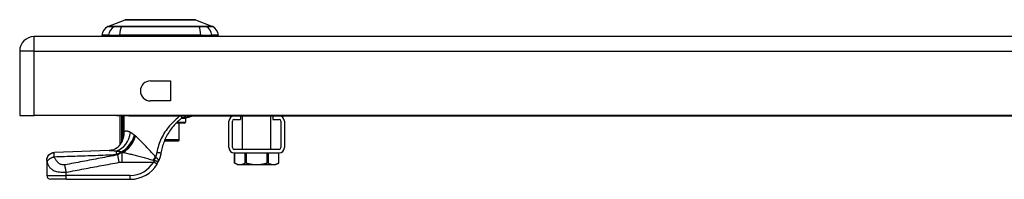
# Model space of a CAD drawing. Header units: inches. Extents: x 3.3 to 95.3, y 5.9 to 50.1.
# Tile 54 of 64: x 3.3 to 13.3, y 48.5 to 50.1. Entities that reach past the tile are written whole.
import ezdxf

# ---------------------------------------------------------------- set-up
doc = ezdxf.new("R2010")
doc.units = ezdxf.units.IN
doc.header["$MEASUREMENT"] = 0
doc.layers.add('Visible Edges(ANSI)', color=7, linetype='Continuous', lineweight=25)
doc.layers.add('Visible Tangent Edges(ANSI)', color=7, linetype='Continuous', lineweight=25)

msp = doc.modelspace()

# ---------------------------------------------------------------- linework, layer by layer
at = {"layer": 'Visible Edges(ANSI)'}
for p, q in [((4.2412, 50.0112), (4.4152, 50.0789)), ((5.129, 50.0789), (5.3029, 50.0112)), ((23.1201, 49.9086), (3.4941, 49.9086)), ((4.2496, 49.9244), (4.1815, 49.9244)), ((4.2496, 49.9244), (4.3603, 49.9244)), ((5.1838, 49.9244), (4.3603, 49.9244)), ((5.1838, 49.9244), (5.2946, 49.9244)), ((5.3626, 49.9244), (5.2946, 49.9244)), ((3.3481, 49.7626), (3.3481, 49.1086)), ((4.6723, 49.4601), (4.8753, 49.4601)), ((4.8753, 49.4601), (4.8753, 49.2571)), ((4.8753, 49.2571), (4.6723, 49.2571)), ((3.3481, 49.1086), (3.4941, 49.1086)), ((23.1201, 49.1086), (3.4941, 49.1086)), ((4.3286, 49.1086), (4.3286, 49.1056)), ((4.4536, 49.1056), (4.3286, 49.1056)), ((4.3649, 48.8204), (4.3649, 49.1056)), ((4.4536, 49.1056), (22.0786, 49.1056)), ((5.0118, 49.0897), (5.0454, 49.0897)), ((5.584, 49.1056), (5.584, 49.0697)), ((5.6044, 48.7665), (5.6044, 49.1056)), ((5.8938, 48.7665), (5.8938, 49.1056)), ((5.9142, 49.1056), (5.9142, 49.0697)), ((5.0162, 49.031), (4.9315, 49.031)), ((4.9649, 48.8617), (4.9649, 49.031)), ((5.028, 49.0782), (5.028, 49.0428)), ((5.4681, 48.7845), (5.4681, 49.0518)), ((5.504, 48.7845), (5.504, 49.0518)), ((5.5219, 49.0697), (5.584, 49.0697)), ((5.9142, 49.0697), (5.9762, 49.0697)), ((5.9942, 49.0518), (5.9942, 48.7845)), ((6.0301, 49.0518), (6.0301, 48.7845)), ((4.3829, 48.8438), (4.3823, 48.8431)), ((4.8149, 48.8538), (4.955, 48.8538)), ((4.957, 48.8538), (4.955, 48.8538)), ((5.9762, 48.7665), (5.5219, 48.7665)), ((5.5219, 48.7306), (5.9762, 48.7306)), ((5.526, 48.6282), (5.526, 48.7306)), ((5.9722, 48.6282), (5.9722, 48.7306)), ((3.6225, 48.6564), (3.6225, 48.6552)), ((3.6225, 48.6552), (3.6225, 48.5031)), ((5.5532, 48.6125), (5.526, 48.6282)), ((5.5532, 48.6125), (5.5795, 48.6125)), ((5.5795, 48.6125), (5.7491, 48.6125)), ((5.7491, 48.6125), (5.9187, 48.6125)), ((5.9187, 48.6125), (5.9449, 48.6125)), ((5.9449, 48.6125), (5.9722, 48.6282)), ((3.8193, 48.4637), (3.6618, 48.4637)), ((3.8193, 48.4637), (4.4684, 48.4637))]:
    msp.add_line(p, q, dxfattribs=at)
at = {"layer": 'Visible Edges(ANSI)', "flags": 128}
for points in [[(5.1272, 50.0792), (5.1268, 50.0792), (5.1255, 50.0792), (5.1233, 50.0792), (5.1203, 50.0792), (5.1165, 50.0793), (5.1119, 50.0793), (5.1065, 50.0793), (5.1002, 50.0793), (5.0931, 50.0793), (5.0852, 50.0793), (5.0766, 50.0794), (5.0673, 50.0794), (5.0572, 50.0794), (5.0466, 50.0794), (5.0352, 50.0794), (5.0233, 50.0794), (5.0107, 50.0794), (4.9975, 50.0794), (4.9838, 50.0794), (4.9696, 50.0794), (4.9549, 50.0794), (4.9397, 50.0793), (4.9241, 50.0793), (4.9081, 50.0793), (4.8918, 50.0793), (4.8752, 50.0793), (4.8583, 50.0793), (4.8413, 50.0792), (4.8242, 50.0792), (4.8069, 50.0792), (4.7895, 50.0792), (4.772, 50.0792), (4.7545, 50.0792), (4.737, 50.0792), (4.7197, 50.0792), (4.7025, 50.0792), (4.6855, 50.0793), (4.6688, 50.0793), (4.6522, 50.0793), (4.6358, 50.0793), (4.6198, 50.0793), (4.6042, 50.0793), (4.589, 50.0794), (4.5743, 50.0794), (4.5601, 50.0794), (4.5464, 50.0794), (4.5332, 50.0794), (4.5206, 50.0794), (4.5087, 50.0794), (4.4973, 50.0794), (4.4867, 50.0794), (4.4766, 50.0794), (4.4673, 50.0794), (4.4587, 50.0793), (4.4509, 50.0793), (4.4439, 50.0793), (4.4376, 50.0793), (4.4322, 50.0793), (4.4276, 50.0793), (4.4238, 50.0792), (4.4208, 50.0792), (4.4187, 50.0792), (4.4174, 50.0792), (4.417, 50.0792)], [(4.9875, 49.0813), (4.9885, 49.0821), (4.9894, 49.0828), (4.9904, 49.0834), (4.9914, 49.0841), (4.9925, 49.0847), (4.9935, 49.0852), (4.9945, 49.0857), (4.9956, 49.0862), (4.9966, 49.0867), (4.9977, 49.0871), (4.9987, 49.0875), (4.9998, 49.0878), (5.0008, 49.0882), (5.0019, 49.0885), (5.0029, 49.0887), (5.004, 49.0889), (5.0051, 49.0891), (5.0061, 49.0893), (5.0072, 49.0894), (5.0082, 49.0895), (5.0091, 49.0896), (5.0101, 49.0897), (5.0109, 49.0897), (5.0118, 49.0897)], [(5.0976, 49.1056), (5.0884, 49.1005), (5.0828, 49.0979), (5.0765, 49.0953), (5.0696, 49.0931), (5.062, 49.0913), (5.054, 49.0901), (5.0454, 49.0897)], [(4.9423, 49.0418), (4.9322, 49.0317), (4.9222, 49.0211), (4.9123, 49.0103), (4.9027, 48.999), (4.8934, 48.9875), (4.8842, 48.9756), (4.8754, 48.9635), (4.8669, 48.9511), (4.8587, 48.9385), (4.8508, 48.9257), (4.8433, 48.9126), (4.8362, 48.8994), (4.8294, 48.886), (4.823, 48.8724), (4.8169, 48.8586), (4.8112, 48.8446), (4.8058, 48.8305), (4.8009, 48.8162), (4.7963, 48.8018), (4.7921, 48.7872), (4.7883, 48.7726), (4.7849, 48.7579), (4.7819, 48.7432), (4.7793, 48.7284)], [(4.9423, 49.0418), (4.9442, 49.0436), (4.946, 49.0454), (4.9479, 49.0472), (4.9498, 49.0489), (4.9516, 49.0507), (4.9535, 49.0524), (4.9554, 49.0541), (4.9573, 49.0558), (4.9591, 49.0575), (4.961, 49.0592), (4.9629, 49.0609), (4.9648, 49.0625), (4.9667, 49.0642), (4.9686, 49.0658), (4.9705, 49.0674), (4.9724, 49.069), (4.9742, 49.0706), (4.9761, 49.0722), (4.978, 49.0737), (4.9799, 49.0753), (4.9818, 49.0768), (4.9837, 49.0783), (4.9856, 49.0798), (4.9875, 49.0813)], [(4.3601, 48.8064), (4.3481, 48.7941), (4.3342, 48.7828), (4.3191, 48.7731), (4.3038, 48.7656), (4.2892, 48.7603), (4.2761, 48.757), (4.2649, 48.7552), (4.2558, 48.7545)], [(4.3823, 48.8431), (4.381, 48.8412), (4.3797, 48.8395), (4.3784, 48.8378), (4.3772, 48.8362), (4.3761, 48.8347), (4.375, 48.8333), (4.3739, 48.8319), (4.3729, 48.8306), (4.372, 48.8294), (4.3711, 48.8282), (4.3702, 48.8271), (4.3695, 48.8261), (4.3688, 48.8252), (4.3681, 48.8244), (4.3675, 48.8236), (4.367, 48.8229), (4.3665, 48.8223), (4.3661, 48.8218), (4.3657, 48.8214), (4.3654, 48.821), (4.3652, 48.8207), (4.3651, 48.8205), (4.365, 48.8204), (4.3649, 48.8204)], [(4.3875, 48.8518), (4.3873, 48.8514), (4.3871, 48.851), (4.3869, 48.8506), (4.3867, 48.8503), (4.3865, 48.8499), (4.3863, 48.8495), (4.3861, 48.8491), (4.3859, 48.8488), (4.3857, 48.8484), (4.3855, 48.848), (4.3853, 48.8477), (4.3851, 48.8473), (4.3849, 48.8469), (4.3847, 48.8466), (4.3845, 48.8462), (4.3843, 48.8459), (4.3841, 48.8456), (4.3839, 48.8453), (4.3837, 48.845), (4.3835, 48.8447), (4.3833, 48.8445), (4.3832, 48.8443), (4.383, 48.844), (4.3829, 48.8438)], [(3.6225, 48.6564), (3.6239, 48.6716), (3.6283, 48.6862), (3.6354, 48.6998), (3.6449, 48.7117), (3.6566, 48.7216), (3.67, 48.729), (3.6845, 48.7338), (3.6996, 48.7357)], [(4.2558, 48.7545), (3.9777, 48.7444), (3.6996, 48.7357)], [(4.7793, 48.7284), (4.7787, 48.7249), (4.7781, 48.7214), (4.7774, 48.7179), (4.7767, 48.7145), (4.776, 48.711), (4.7752, 48.7075), (4.7744, 48.7041), (4.7735, 48.7006), (4.7726, 48.6972), (4.7717, 48.6938), (4.7707, 48.6904), (4.7697, 48.687), (4.7686, 48.6836), (4.7676, 48.6802), (4.7664, 48.6769), (4.7653, 48.6735), (4.7641, 48.6702), (4.7628, 48.6669), (4.7615, 48.6636), (4.7602, 48.6603), (4.7589, 48.657), (4.7575, 48.6537), (4.7561, 48.6505), (4.7546, 48.6473)], [(4.7395, 48.6185), (4.7402, 48.6196), (4.7409, 48.6208), (4.7416, 48.622), (4.7423, 48.6232), (4.743, 48.6244), (4.7436, 48.6256), (4.7443, 48.6268), (4.7449, 48.628), (4.7456, 48.6292), (4.7462, 48.6304), (4.7469, 48.6316), (4.7475, 48.6328), (4.7481, 48.634), (4.7488, 48.6352), (4.7494, 48.6364), (4.75, 48.6376), (4.7506, 48.6388), (4.7512, 48.6401), (4.7518, 48.6413), (4.7524, 48.6425), (4.7529, 48.6437), (4.7535, 48.6449), (4.7541, 48.6461), (4.7546, 48.6473)], [(5.5286, 48.6268), (5.5284, 48.627), (5.5282, 48.6271), (5.528, 48.6272), (5.5278, 48.6273), (5.5276, 48.6274), (5.5275, 48.6274), (5.5273, 48.6275), (5.5271, 48.6276), (5.527, 48.6277), (5.5269, 48.6278), (5.5267, 48.6278), (5.5266, 48.6279), (5.5265, 48.6279), (5.5264, 48.628), (5.5263, 48.628), (5.5263, 48.6281), (5.5262, 48.6281), (5.5261, 48.6281), (5.5261, 48.6282), (5.526, 48.6282), (5.526, 48.6282), (5.526, 48.6282), (5.526, 48.6282), (5.526, 48.6282)], [(5.5286, 48.6268), (5.5309, 48.6256), (5.5331, 48.6245), (5.5354, 48.6234), (5.5376, 48.6224), (5.5398, 48.6214), (5.542, 48.6205), (5.5441, 48.6196), (5.5463, 48.6188), (5.5484, 48.618), (5.5505, 48.6173), (5.5526, 48.6167), (5.5547, 48.6161), (5.5568, 48.6155), (5.5589, 48.615), (5.5609, 48.6145), (5.563, 48.6141), (5.5651, 48.6137), (5.5671, 48.6134), (5.5692, 48.6131), (5.5712, 48.6129), (5.5733, 48.6127), (5.5753, 48.6126), (5.5774, 48.6125), (5.5795, 48.6125)], [(5.5795, 48.6125), (5.5815, 48.6125), (5.5836, 48.6126), (5.5856, 48.6127), (5.5877, 48.6129), (5.5897, 48.6131), (5.5918, 48.6134), (5.5938, 48.6137), (5.5959, 48.6141), (5.598, 48.6145), (5.6, 48.615), (5.6021, 48.6155), (5.6042, 48.6161), (5.6063, 48.6167), (5.6084, 48.6173), (5.6105, 48.618), (5.6126, 48.6188), (5.6148, 48.6196), (5.6169, 48.6205), (5.6191, 48.6214), (5.6213, 48.6224), (5.6235, 48.6234), (5.6258, 48.6245), (5.628, 48.6256), (5.6303, 48.6268)], [(5.6474, 48.6268), (5.6465, 48.6271), (5.6456, 48.6273), (5.6448, 48.6274), (5.6439, 48.6276), (5.6431, 48.6278), (5.6422, 48.6279), (5.6414, 48.628), (5.6406, 48.6281), (5.6398, 48.6281), (5.639, 48.6282), (5.6383, 48.6282), (5.6375, 48.6282), (5.6368, 48.6282), (5.6361, 48.6282), (5.6354, 48.6281), (5.6347, 48.6281), (5.6341, 48.628), (5.6335, 48.6279), (5.6329, 48.6278), (5.6323, 48.6276), (5.6317, 48.6274), (5.6312, 48.6273), (5.6308, 48.6271), (5.6303, 48.6268)], [(5.6474, 48.6268), (5.6519, 48.6256), (5.6565, 48.6245), (5.6609, 48.6234), (5.6654, 48.6224), (5.6698, 48.6214), (5.6741, 48.6205), (5.6785, 48.6196), (5.6827, 48.6188), (5.687, 48.618), (5.6912, 48.6173), (5.6954, 48.6167), (5.6996, 48.6161), (5.7038, 48.6155), (5.7079, 48.615), (5.7121, 48.6145), (5.7162, 48.6141), (5.7203, 48.6137), (5.7244, 48.6134), (5.7285, 48.6131), (5.7326, 48.6129), (5.7367, 48.6127), (5.7408, 48.6126), (5.7449, 48.6125), (5.7491, 48.6125)], [(5.7491, 48.6125), (5.7532, 48.6125), (5.7573, 48.6126), (5.7614, 48.6127), (5.7655, 48.6129), (5.7696, 48.6131), (5.7737, 48.6134), (5.7778, 48.6137), (5.782, 48.6141), (5.7861, 48.6145), (5.7902, 48.615), (5.7944, 48.6155), (5.7985, 48.6161), (5.8027, 48.6167), (5.8069, 48.6173), (5.8112, 48.618), (5.8154, 48.6188), (5.8197, 48.6196), (5.824, 48.6205), (5.8284, 48.6214), (5.8328, 48.6224), (5.8372, 48.6234), (5.8417, 48.6245), (5.8462, 48.6256), (5.8508, 48.6268)], [(5.8678, 48.6268), (5.8674, 48.6271), (5.8669, 48.6273), (5.8664, 48.6274), (5.8659, 48.6276), (5.8653, 48.6278), (5.8647, 48.6279), (5.8641, 48.628), (5.8634, 48.6281), (5.8628, 48.6281), (5.8621, 48.6282), (5.8614, 48.6282), (5.8606, 48.6282), (5.8599, 48.6282), (5.8591, 48.6282), (5.8584, 48.6281), (5.8575, 48.6281), (5.8567, 48.628), (5.8559, 48.6279), (5.8551, 48.6278), (5.8542, 48.6276), (5.8534, 48.6274), (5.8525, 48.6273), (5.8516, 48.6271), (5.8508, 48.6268)], [(5.8678, 48.6268), (5.8701, 48.6256), (5.8724, 48.6245), (5.8746, 48.6234), (5.8769, 48.6224), (5.8791, 48.6214), (5.8812, 48.6205), (5.8834, 48.6196), (5.8855, 48.6188), (5.8877, 48.618), (5.8898, 48.6173), (5.8919, 48.6167), (5.894, 48.6161), (5.8961, 48.6155), (5.8981, 48.615), (5.9002, 48.6145), (5.9023, 48.6141), (5.9043, 48.6137), (5.9064, 48.6134), (5.9084, 48.6131), (5.9105, 48.6129), (5.9125, 48.6127), (5.9146, 48.6126), (5.9166, 48.6125), (5.9187, 48.6125)], [(5.9187, 48.6125), (5.9208, 48.6125), (5.9228, 48.6126), (5.9249, 48.6127), (5.9269, 48.6129), (5.929, 48.6131), (5.931, 48.6134), (5.9331, 48.6137), (5.9351, 48.6141), (5.9372, 48.6145), (5.9393, 48.615), (5.9413, 48.6155), (5.9434, 48.6161), (5.9455, 48.6167), (5.9476, 48.6173), (5.9497, 48.618), (5.9519, 48.6188), (5.954, 48.6196), (5.9562, 48.6205), (5.9583, 48.6214), (5.9605, 48.6224), (5.9628, 48.6234), (5.965, 48.6245), (5.9673, 48.6256), (5.9696, 48.6268)], [(5.9722, 48.6282), (5.9722, 48.6282), (5.9722, 48.6282), (5.9722, 48.6282), (5.9721, 48.6282), (5.9721, 48.6282), (5.972, 48.6281), (5.972, 48.6281), (5.9719, 48.6281), (5.9718, 48.628), (5.9717, 48.628), (5.9716, 48.6279), (5.9715, 48.6279), (5.9714, 48.6278), (5.9713, 48.6278), (5.9712, 48.6277), (5.971, 48.6276), (5.9709, 48.6275), (5.9707, 48.6274), (5.9705, 48.6274), (5.9703, 48.6273), (5.9702, 48.6272), (5.97, 48.6271), (5.9698, 48.627), (5.9696, 48.6268)]]:
    msp.add_lwpolyline(points, dxfattribs=at)
at = {"layer": 'Visible Edges(ANSI)'}
for centre, radius, start, end in [((4.2985, 49.908), 0.1181, 119.72912, 172.0587), ((4.2448, 50.0021), 0.00984, 111.25051, 119.72912), ((4.417, 50.0743), 0.00492, 90.20877, 111.25051), ((5.1272, 50.0743), 0.00492, 68.74949, 89.79123), ((5.2993, 50.0021), 0.00984, 60.27088, 68.74949), ((5.2456, 49.908), 0.1181, 7.9413, 60.27088), ((3.4941, 49.7626), 0.146, 90, 180), ((4.2406, 49.9322), 0.0394, 191.53696, 216.8699), ((5.3036, 49.9322), 0.0394, 323.1301, 348.46304), ((4.6723, 49.3586), 0.1015, 90, 270), ((5.0162, 49.0782), 0.0118, 0, 76.73852), ((5.5219, 49.0518), 0.0539, 90, 180), ((5.9762, 49.0518), 0.0539, 0, 90), ((5.0162, 49.0428), 0.0118, 270, 0), ((5.5219, 49.0518), 0.0179, 90, 180), ((5.9762, 49.0518), 0.018, 0, 90), ((4.1914, 48.9132), 0.1969, 322.74953, 331.85376), ((4.957, 48.8617), 0.00787, 270, 0), ((5.5219, 48.7845), 0.0539, 180, 270), ((5.5219, 48.7845), 0.018, 180, 270), ((5.9762, 48.7845), 0.018, 270, 0), ((5.9762, 48.7845), 0.0539, 270, 0), ((4.4684, 48.7787), 0.315, 270, 329.41946), ((3.6618, 48.5031), 0.0394, 180, 270)]:
    msp.add_arc(centre, radius, start, end, dxfattribs=at)
at = {"layer": 'Visible Tangent Edges(ANSI)'}
for p, q in [((4.2412, 50.0112), (4.4152, 50.0789)), ((4.3066, 50.0113), (4.3064, 50.0113)), ((4.3801, 50.0113), (4.3797, 50.0113)), ((5.1645, 50.0113), (5.164, 50.0113)), ((5.2377, 50.0113), (5.2376, 50.0113)), ((3.4941, 49.7626), (3.4941, 49.9086)), ((3.4941, 49.7626), (3.3481, 49.7626)), ((3.4941, 49.1086), (3.4941, 49.7626)), ((3.4941, 49.7626), (23.1201, 49.7626)), ((4.3781, 49.1056), (4.3781, 48.9212)), ((4.3971, 48.9212), (4.3971, 49.1056)), ((4.3984, 49.1056), (4.3984, 48.9437)), ((4.4078, 48.9437), (4.4078, 49.1056)), ((4.4536, 49.1056), (4.4536, 49.1086)), ((4.9433, 49.0428), (5.028, 49.0428)), ((4.9589, 49.031), (4.9589, 48.8617)), ((5.028, 49.0782), (4.9836, 49.0782)), ((4.3971, 48.9212), (4.3781, 48.9212)), ((4.3984, 48.9437), (4.4078, 48.9437)), ((4.3894, 48.8703), (4.3943, 48.8685)), ((4.9589, 48.8617), (4.8182, 48.8617)), ((4.9589, 48.8617), (4.9649, 48.8617)), ((4.3569, 48.6361), (4.343, 48.7106)), ((4.3778, 48.739), (4.3778, 48.7414)), ((4.3778, 48.739), (4.3892, 48.739)), ((4.3951, 48.7364), (4.386, 48.7364)), ((4.386, 48.6385), (4.386, 48.7364)), ((5.5286, 48.6268), (5.5286, 48.7306)), ((5.6303, 48.7306), (5.6303, 48.6268)), ((5.6474, 48.6268), (5.6474, 48.7306)), ((5.8508, 48.7306), (5.8508, 48.6268)), ((5.8678, 48.6268), (5.8678, 48.7306)), ((5.9696, 48.7306), (5.9696, 48.6268)), ((4.386, 48.6385), (4.7056, 48.6385)), ((4.7395, 48.6185), (4.7056, 48.6385)), ((3.6225, 48.5031), (3.8193, 48.5031)), ((3.8193, 48.5031), (3.8193, 48.5356)), ((3.8193, 48.4637), (3.8193, 48.5031)), ((4.4684, 48.5031), (3.8193, 48.5031)), ((4.4684, 48.4637), (4.4684, 48.5031))]:
    msp.add_line(p, q, dxfattribs=at)
at = {"layer": 'Visible Tangent Edges(ANSI)', "flags": 128}
for points in [[(4.2399, 50.0106), (4.24, 50.0106), (4.2404, 50.0106), (4.2409, 50.0106), (4.2417, 50.0106), (4.2428, 50.0106), (4.244, 50.0106), (4.2455, 50.0106), (4.2472, 50.0106), (4.2491, 50.0106), (4.2512, 50.0106), (4.2536, 50.0105), (4.2562, 50.0105), (4.259, 50.0105), (4.262, 50.0105), (4.2653, 50.0105), (4.2688, 50.0105), (4.2725, 50.0105), (4.2764, 50.0105), (4.2805, 50.0104), (4.2849, 50.0104), (4.2895, 50.0104), (4.2943, 50.0104), (4.2993, 50.0104), (4.3045, 50.0104)], [(4.3064, 50.0113), (4.3012, 50.0113), (4.2961, 50.0113), (4.2913, 50.0113), (4.2867, 50.0113), (4.2823, 50.0113), (4.2781, 50.0113), (4.2742, 50.0113), (4.2704, 50.0113), (4.2669, 50.0113), (4.2636, 50.0113), (4.2606, 50.0113), (4.2577, 50.0113), (4.2551, 50.0113), (4.2527, 50.0113), (4.2505, 50.0113), (4.2486, 50.0112), (4.2468, 50.0112), (4.2454, 50.0112), (4.2441, 50.0112), (4.2431, 50.0112), (4.2423, 50.0112), (4.2417, 50.0112), (4.2414, 50.0112), (4.2412, 50.0112)], [(4.3045, 50.0104), (4.306, 50.0104), (4.3077, 50.0103), (4.3096, 50.0103), (4.3116, 50.0103), (4.3137, 50.0103), (4.3161, 50.0103), (4.3185, 50.0103), (4.3211, 50.0103), (4.3239, 50.0103), (4.3268, 50.0103), (4.3298, 50.0103), (4.333, 50.0103), (4.3363, 50.0103), (4.3396, 50.0103), (4.3432, 50.0103), (4.3468, 50.0103), (4.3505, 50.0103), (4.3543, 50.0103), (4.3582, 50.0103), (4.3622, 50.0103), (4.3663, 50.0103), (4.3705, 50.0103), (4.3747, 50.0104), (4.379, 50.0104)], [(4.3797, 50.0113), (4.3755, 50.0113), (4.3714, 50.0113), (4.3673, 50.0113), (4.3633, 50.0113), (4.3594, 50.0113), (4.3556, 50.0113), (4.3518, 50.0113), (4.3482, 50.0113), (4.3447, 50.0113), (4.3412, 50.0113), (4.3379, 50.0113), (4.3347, 50.0113), (4.3316, 50.0113), (4.3287, 50.0113), (4.3258, 50.0113), (4.3231, 50.0113), (4.3205, 50.0113), (4.3181, 50.0113), (4.3158, 50.0113), (4.3137, 50.0113), (4.3117, 50.0113), (4.3098, 50.0113), (4.3081, 50.0113), (4.3066, 50.0113)], [(4.379, 50.0104), (4.4107, 50.0104), (4.4427, 50.0104), (4.475, 50.0105), (4.5075, 50.0105), (4.5403, 50.0105), (4.5733, 50.0105), (4.6064, 50.0106), (4.6396, 50.0106), (4.6729, 50.0106), (4.7062, 50.0106), (4.7395, 50.0106), (4.7728, 50.0106), (4.8061, 50.0106), (4.8394, 50.0106), (4.8726, 50.0106), (4.9057, 50.0106), (4.9388, 50.0106), (4.9717, 50.0105), (5.0045, 50.0105), (5.037, 50.0105), (5.0694, 50.0105), (5.1016, 50.0104), (5.1335, 50.0104), (5.1652, 50.0104)], [(5.164, 50.0113), (5.1325, 50.0113), (5.1007, 50.0113), (5.0687, 50.0113), (5.0364, 50.0113), (5.0039, 50.0113), (4.9712, 50.0113), (4.9384, 50.0113), (4.9054, 50.0112), (4.8724, 50.0112), (4.8392, 50.0112), (4.806, 50.0112), (4.7728, 50.0112), (4.7396, 50.0112), (4.7063, 50.0112), (4.6731, 50.0112), (4.6399, 50.0112), (4.6068, 50.0113), (4.5737, 50.0113), (4.5409, 50.0113), (4.5082, 50.0113), (4.4757, 50.0113), (4.4436, 50.0113), (4.4117, 50.0113), (4.3801, 50.0113)], [(4.4152, 50.0789), (4.4153, 50.0789), (4.4158, 50.0789), (4.4166, 50.0789), (4.4176, 50.0789), (4.4189, 50.0789), (4.4206, 50.0789), (4.4225, 50.0789), (4.4247, 50.0789), (4.4272, 50.079), (4.43, 50.079), (4.4331, 50.079), (4.4364, 50.079), (4.4401, 50.079), (4.444, 50.079), (4.4482, 50.0791), (4.4526, 50.0791), (4.4574, 50.0791), (4.4623, 50.0791), (4.4676, 50.0792), (4.4731, 50.0792), (4.4788, 50.0792), (4.4848, 50.0792), (4.491, 50.0792), (4.4975, 50.0792)], [(4.4975, 50.0792), (4.4992, 50.0793), (4.501, 50.0793), (4.5029, 50.0793), (4.5047, 50.0793), (4.5065, 50.0793), (4.5084, 50.0793), (4.5103, 50.0793), (4.5122, 50.0793), (4.5141, 50.0793), (4.516, 50.0793), (4.518, 50.0793), (4.5199, 50.0793), (4.5219, 50.0793), (4.5239, 50.0793), (4.5259, 50.0793), (4.5279, 50.0793), (4.5299, 50.0793), (4.532, 50.0793), (4.534, 50.0793), (4.5361, 50.0793), (4.5382, 50.0793), (4.5403, 50.0793), (4.5424, 50.0793), (4.5445, 50.0792)], [(4.5445, 50.0792), (4.5606, 50.0792), (4.5775, 50.0792), (4.5951, 50.0791), (4.6133, 50.0791), (4.632, 50.079), (4.6511, 50.079), (4.6707, 50.079), (4.6905, 50.0789), (4.7106, 50.0789), (4.7309, 50.0789), (4.7515, 50.0789), (4.7722, 50.0789), (4.7928, 50.0789), (4.8133, 50.0789), (4.8337, 50.0789), (4.8539, 50.0789), (4.8738, 50.079), (4.8933, 50.079), (4.9125, 50.079), (4.9311, 50.0791), (4.9492, 50.0791), (4.9667, 50.0792), (4.9835, 50.0792), (4.9996, 50.0792)], [(4.9996, 50.0792), (5.0018, 50.0793), (5.0039, 50.0793), (5.006, 50.0793), (5.0081, 50.0793), (5.0101, 50.0793), (5.0122, 50.0793), (5.0142, 50.0793), (5.0163, 50.0793), (5.0183, 50.0793), (5.0203, 50.0793), (5.0223, 50.0793), (5.0242, 50.0793), (5.0262, 50.0793), (5.0281, 50.0793), (5.0301, 50.0793), (5.032, 50.0793), (5.0339, 50.0793), (5.0357, 50.0793), (5.0376, 50.0793), (5.0395, 50.0793), (5.0413, 50.0793), (5.0431, 50.0793), (5.0449, 50.0793), (5.0467, 50.0792)], [(5.0467, 50.0792), (5.0531, 50.0792), (5.0593, 50.0792), (5.0653, 50.0792), (5.071, 50.0792), (5.0765, 50.0792), (5.0818, 50.0791), (5.0867, 50.0791), (5.0915, 50.0791), (5.096, 50.0791), (5.1002, 50.079), (5.1041, 50.079), (5.1077, 50.079), (5.1111, 50.079), (5.1142, 50.079), (5.117, 50.079), (5.1195, 50.0789), (5.1217, 50.0789), (5.1236, 50.0789), (5.1252, 50.0789), (5.1266, 50.0789), (5.1276, 50.0789), (5.1284, 50.0789), (5.1288, 50.0789), (5.129, 50.0789)], [(5.2376, 50.0113), (5.236, 50.0113), (5.2343, 50.0113), (5.2325, 50.0113), (5.2305, 50.0113), (5.2283, 50.0113), (5.226, 50.0113), (5.2236, 50.0113), (5.221, 50.0113), (5.2183, 50.0113), (5.2155, 50.0113), (5.2125, 50.0113), (5.2094, 50.0113), (5.2062, 50.0113), (5.2029, 50.0113), (5.1995, 50.0113), (5.1959, 50.0113), (5.1923, 50.0113), (5.1886, 50.0113), (5.1848, 50.0113), (5.1808, 50.0113), (5.1769, 50.0113), (5.1728, 50.0113), (5.1687, 50.0113), (5.1645, 50.0113)], [(5.1652, 50.0104), (5.1695, 50.0104), (5.1737, 50.0103), (5.1778, 50.0103), (5.1819, 50.0103), (5.1859, 50.0103), (5.1898, 50.0103), (5.1936, 50.0103), (5.1974, 50.0103), (5.201, 50.0103), (5.2045, 50.0103), (5.2079, 50.0103), (5.2112, 50.0103), (5.2143, 50.0103), (5.2174, 50.0103), (5.2202, 50.0103), (5.223, 50.0103), (5.2256, 50.0103), (5.2281, 50.0103), (5.2304, 50.0103), (5.2326, 50.0103), (5.2346, 50.0103), (5.2364, 50.0103), (5.2381, 50.0104), (5.2396, 50.0104)], [(5.3029, 50.0112), (5.3028, 50.0112), (5.3025, 50.0112), (5.3019, 50.0112), (5.3011, 50.0112), (5.3001, 50.0112), (5.2988, 50.0112), (5.2973, 50.0112), (5.2956, 50.0112), (5.2937, 50.0113), (5.2915, 50.0113), (5.2891, 50.0113), (5.2865, 50.0113), (5.2836, 50.0113), (5.2806, 50.0113), (5.2773, 50.0113), (5.2737, 50.0113), (5.27, 50.0113), (5.266, 50.0113), (5.2619, 50.0113), (5.2575, 50.0113), (5.2528, 50.0113), (5.248, 50.0113), (5.243, 50.0113), (5.2377, 50.0113)], [(5.2396, 50.0104), (5.2448, 50.0104), (5.2499, 50.0104), (5.2547, 50.0104), (5.2592, 50.0104), (5.2636, 50.0104), (5.2677, 50.0105), (5.2717, 50.0105), (5.2754, 50.0105), (5.2789, 50.0105), (5.2821, 50.0105), (5.2852, 50.0105), (5.288, 50.0105), (5.2906, 50.0105), (5.293, 50.0106), (5.2951, 50.0106), (5.297, 50.0106), (5.2987, 50.0106), (5.3002, 50.0106), (5.3014, 50.0106), (5.3024, 50.0106), (5.3032, 50.0106), (5.3038, 50.0106), (5.3041, 50.0106), (5.3042, 50.0106)], [(4.9757, 49.1056), (4.9614, 49.0948), (4.947, 49.0834), (4.9328, 49.0714), (4.9188, 49.0589), (4.9051, 49.0459), (4.8917, 49.0324), (4.8786, 49.0185), (4.866, 49.0041), (4.8538, 48.9893), (4.8421, 48.9742), (4.8309, 48.9587), (4.8202, 48.9429), (4.8101, 48.9268), (4.8005, 48.9104), (4.7914, 48.8937), (4.783, 48.8768), (4.7751, 48.8596), (4.7678, 48.8423), (4.7611, 48.8247), (4.755, 48.807), (4.7495, 48.7891), (4.7447, 48.7711), (4.7404, 48.7529), (4.7368, 48.7347)], [(4.9875, 49.0813), (4.988, 49.0818), (4.9885, 49.0823), (4.989, 49.0829), (4.9895, 49.0835), (4.9899, 49.0842), (4.9902, 49.085), (4.9906, 49.0858), (4.9908, 49.0866), (4.991, 49.0875), (4.9912, 49.0885), (4.9913, 49.0895), (4.9914, 49.0906), (4.9914, 49.0917), (4.9914, 49.0928), (4.9913, 49.094), (4.9911, 49.0952), (4.9909, 49.0964), (4.9907, 49.0977), (4.9904, 49.099), (4.99, 49.1003), (4.9896, 49.1016), (4.9892, 49.1029), (4.9887, 49.1043), (4.9882, 49.1056)], [(5.0118, 49.0897), (5.0129, 49.0897), (5.014, 49.0898), (5.0152, 49.0899), (5.0163, 49.0901), (5.0174, 49.0903), (5.0186, 49.0906), (5.0197, 49.091), (5.0208, 49.0914), (5.022, 49.0918), (5.0231, 49.0924), (5.0242, 49.0929), (5.0253, 49.0936), (5.0264, 49.0943), (5.0274, 49.095), (5.0284, 49.0959), (5.0294, 49.0967), (5.0304, 49.0977), (5.0313, 49.0987), (5.0322, 49.0997), (5.0331, 49.1008), (5.0339, 49.1019), (5.0347, 49.1031), (5.0354, 49.1043), (5.0361, 49.1056)], [(4.3781, 48.9212), (4.3781, 48.919), (4.3781, 48.9167), (4.3781, 48.9144), (4.3781, 48.9122), (4.3781, 48.9099), (4.3781, 48.9077), (4.3781, 48.9054), (4.3781, 48.9031), (4.3781, 48.9009), (4.3782, 48.8986), (4.3782, 48.8964), (4.3782, 48.8941), (4.3782, 48.8918), (4.3783, 48.8896), (4.3783, 48.8873), (4.3784, 48.8851), (4.3784, 48.8828), (4.3785, 48.8806), (4.3785, 48.8783), (4.3786, 48.8761), (4.3787, 48.8738), (4.3788, 48.8716), (4.3789, 48.8694), (4.3791, 48.8672)], [(4.3894, 48.8703), (4.3898, 48.8722), (4.3902, 48.8742), (4.3906, 48.8762), (4.391, 48.8782), (4.3914, 48.8803), (4.3918, 48.8823), (4.3922, 48.8844), (4.3926, 48.8865), (4.3929, 48.8886), (4.3933, 48.8907), (4.3936, 48.8928), (4.394, 48.8949), (4.3943, 48.897), (4.3946, 48.8992), (4.3949, 48.9014), (4.3952, 48.9035), (4.3955, 48.9057), (4.3958, 48.9079), (4.396, 48.9101), (4.3963, 48.9123), (4.3965, 48.9145), (4.3967, 48.9168), (4.3969, 48.919), (4.3971, 48.9212)], [(4.3943, 48.8685), (4.3954, 48.8715), (4.3964, 48.8745), (4.3974, 48.8776), (4.3983, 48.8806), (4.3992, 48.8837), (4.4001, 48.8867), (4.4009, 48.8898), (4.4017, 48.8929), (4.4024, 48.896), (4.4031, 48.8991), (4.4037, 48.9023), (4.4043, 48.9054), (4.4049, 48.9086), (4.4054, 48.9117), (4.4058, 48.9149), (4.4062, 48.9181), (4.4066, 48.9212), (4.4069, 48.9244), (4.4072, 48.9276), (4.4074, 48.9308), (4.4076, 48.934), (4.4077, 48.9372), (4.4077, 48.9405), (4.4078, 48.9437)], [(4.3984, 48.9437), (4.3984, 48.9427), (4.3984, 48.9418), (4.3984, 48.9408), (4.3984, 48.9399), (4.3984, 48.939), (4.3983, 48.938), (4.3983, 48.9371), (4.3983, 48.9362), (4.3982, 48.9352), (4.3982, 48.9343), (4.3981, 48.9334), (4.3981, 48.9324), (4.398, 48.9315), (4.398, 48.9306), (4.3979, 48.9296), (4.3978, 48.9287), (4.3978, 48.9277), (4.3977, 48.9268), (4.3976, 48.9259), (4.3975, 48.9249), (4.3974, 48.924), (4.3973, 48.9231), (4.3972, 48.9221), (4.3971, 48.9212)], [(4.4701, 48.9378), (4.4668, 48.9395), (4.4635, 48.9411), (4.4603, 48.9426), (4.4572, 48.944), (4.454, 48.9453), (4.451, 48.9464), (4.448, 48.9475), (4.4451, 48.9484), (4.4422, 48.9492), (4.4394, 48.9499), (4.4367, 48.9505), (4.434, 48.9509), (4.4314, 48.9512), (4.4289, 48.9513), (4.4265, 48.9513), (4.4241, 48.9511), (4.4218, 48.9508), (4.4195, 48.9503), (4.4174, 48.9496), (4.4153, 48.9488), (4.4133, 48.9478), (4.4114, 48.9466), (4.4095, 48.9452), (4.4078, 48.9437)], [(4.5114, 48.9096), (4.5096, 48.9112), (4.5078, 48.9127), (4.506, 48.9141), (4.5043, 48.9155), (4.5025, 48.9169), (4.5007, 48.9183), (4.4989, 48.9196), (4.4972, 48.9209), (4.4954, 48.9222), (4.4937, 48.9235), (4.4919, 48.9247), (4.4902, 48.9259), (4.4885, 48.927), (4.4867, 48.9282), (4.485, 48.9293), (4.4833, 48.9303), (4.4817, 48.9314), (4.48, 48.9324), (4.4783, 48.9334), (4.4766, 48.9343), (4.475, 48.9352), (4.4734, 48.9361), (4.4717, 48.937), (4.4701, 48.9378)], [(4.519, 48.9031), (4.5187, 48.9034), (4.5184, 48.9037), (4.5181, 48.9039), (4.5177, 48.9042), (4.5174, 48.9045), (4.5171, 48.9048), (4.5168, 48.905), (4.5165, 48.9053), (4.5162, 48.9056), (4.5158, 48.9059), (4.5155, 48.9061), (4.5152, 48.9064), (4.5149, 48.9067), (4.5146, 48.907), (4.5143, 48.9072), (4.514, 48.9075), (4.5136, 48.9078), (4.5133, 48.908), (4.513, 48.9083), (4.5127, 48.9086), (4.5124, 48.9088), (4.5121, 48.9091), (4.5118, 48.9094), (4.5114, 48.9096)], [(4.5229, 48.8997), (4.5227, 48.8999), (4.5226, 48.9), (4.5224, 48.9001), (4.5222, 48.9003), (4.5221, 48.9004), (4.5219, 48.9006), (4.5217, 48.9007), (4.5216, 48.9008), (4.5214, 48.901), (4.5213, 48.9011), (4.5211, 48.9013), (4.5209, 48.9014), (4.5208, 48.9015), (4.5206, 48.9017), (4.5205, 48.9018), (4.5203, 48.902), (4.5201, 48.9021), (4.52, 48.9023), (4.5198, 48.9024), (4.5196, 48.9025), (4.5195, 48.9027), (4.5193, 48.9028), (4.5192, 48.903), (4.519, 48.9031)], [(4.7248, 48.691), (4.716, 48.7008), (4.7073, 48.7105), (4.6985, 48.7202), (4.6897, 48.7298), (4.6809, 48.7394), (4.6722, 48.7489), (4.6635, 48.7584), (4.6548, 48.7678), (4.6461, 48.7771), (4.6375, 48.7863), (4.629, 48.7954), (4.6204, 48.8044), (4.6119, 48.8133), (4.6035, 48.822), (4.5951, 48.8306), (4.5868, 48.839), (4.5786, 48.8473), (4.5704, 48.8554), (4.5623, 48.8633), (4.5542, 48.8711), (4.5462, 48.8786), (4.5383, 48.8859), (4.5306, 48.8929), (4.5229, 48.8997)], [(4.3791, 48.8672), (4.3791, 48.8661), (4.3792, 48.8649), (4.3793, 48.8638), (4.3794, 48.8627), (4.3795, 48.8616), (4.3796, 48.8605), (4.3797, 48.8595), (4.3798, 48.8584), (4.3799, 48.8573), (4.38, 48.8562), (4.3801, 48.8552), (4.3803, 48.8542), (4.3804, 48.8531), (4.3806, 48.8521), (4.3807, 48.8512), (4.3809, 48.8502), (4.3811, 48.8493), (4.3813, 48.8484), (4.3815, 48.8475), (4.3818, 48.8466), (4.382, 48.8458), (4.3823, 48.8451), (4.3826, 48.8444), (4.3829, 48.8438)], [(4.3875, 48.8518), (4.3871, 48.8512), (4.3868, 48.8507), (4.3865, 48.8504), (4.3863, 48.8502), (4.3861, 48.8503), (4.386, 48.8506), (4.3859, 48.851), (4.3859, 48.8516), (4.386, 48.8523), (4.3861, 48.8532), (4.3862, 48.8541), (4.3864, 48.8551), (4.3866, 48.8562), (4.3868, 48.8573), (4.387, 48.8585), (4.3873, 48.8597), (4.3875, 48.8609), (4.3878, 48.8622), (4.388, 48.8635), (4.3883, 48.8648), (4.3886, 48.8662), (4.3889, 48.8675), (4.3892, 48.8689), (4.3894, 48.8703)], [(4.3875, 48.8518), (4.3878, 48.8525), (4.3881, 48.8532), (4.3884, 48.8538), (4.3887, 48.8545), (4.389, 48.8552), (4.3893, 48.8559), (4.3896, 48.8566), (4.3899, 48.8573), (4.3902, 48.858), (4.3905, 48.8587), (4.3908, 48.8594), (4.391, 48.8601), (4.3913, 48.8608), (4.3916, 48.8615), (4.3919, 48.8622), (4.3922, 48.8629), (4.3924, 48.8636), (4.3927, 48.8643), (4.393, 48.865), (4.3933, 48.8657), (4.3935, 48.8664), (4.3938, 48.8671), (4.394, 48.8678), (4.3943, 48.8685)], [(3.6225, 48.6552), (3.6226, 48.6597), (3.623, 48.6643), (3.6237, 48.6689), (3.6248, 48.6736), (3.6261, 48.6783), (3.6278, 48.683), (3.6298, 48.6876), (3.6321, 48.6922), (3.6347, 48.6966), (3.6377, 48.7009), (3.641, 48.7051), (3.6445, 48.709), (3.6483, 48.7127), (3.6523, 48.7161), (3.6566, 48.7193), (3.661, 48.7221), (3.6655, 48.7247), (3.6702, 48.7269), (3.6749, 48.7288), (3.6796, 48.7305), (3.6844, 48.7318), (3.6891, 48.7328), (3.6938, 48.7335), (3.6984, 48.7339)], [(3.6259, 48.6398), (3.6266, 48.6421), (3.6276, 48.6445), (3.6289, 48.647), (3.6303, 48.6495), (3.632, 48.6521), (3.634, 48.6547), (3.6362, 48.6573), (3.6386, 48.6599), (3.6413, 48.6625), (3.6441, 48.6651), (3.6472, 48.6676), (3.6505, 48.6701), (3.6539, 48.6725), (3.6576, 48.6749), (3.6613, 48.6771), (3.6652, 48.6793), (3.6692, 48.6814), (3.6732, 48.6833), (3.6773, 48.6852), (3.6815, 48.6869), (3.6857, 48.6885), (3.6898, 48.6899), (3.6939, 48.6913), (3.698, 48.6925)], [(3.698, 48.6925), (3.6979, 48.6951), (3.6978, 48.6976), (3.6977, 48.7), (3.6976, 48.7023), (3.6975, 48.7046), (3.6975, 48.7067), (3.6974, 48.7088), (3.6973, 48.7108), (3.6973, 48.7128), (3.6972, 48.7147), (3.6972, 48.7165), (3.6972, 48.7184), (3.6972, 48.7203), (3.6973, 48.7221), (3.6973, 48.7238), (3.6974, 48.7253), (3.6974, 48.7268), (3.6975, 48.7281), (3.6976, 48.7294), (3.6978, 48.7305), (3.6979, 48.7315), (3.6981, 48.7324), (3.6982, 48.7332), (3.6984, 48.7339)], [(3.698, 48.6925), (3.7242, 48.6932), (3.7503, 48.694), (3.7764, 48.6948), (3.8025, 48.6956), (3.8287, 48.6964), (3.8548, 48.6972), (3.8809, 48.698), (3.9071, 48.6989), (3.9332, 48.6998), (3.9593, 48.7006), (3.9855, 48.7015), (4.0116, 48.7024), (4.0377, 48.7033), (4.0639, 48.7043), (4.09, 48.7052), (4.1161, 48.7061), (4.1423, 48.7071), (4.1684, 48.7081), (4.1946, 48.7091), (4.2207, 48.7101), (4.2468, 48.7111), (4.273, 48.7121), (4.2991, 48.7131), (4.3253, 48.7142)], [(3.8054, 48.6101), (3.7982, 48.6091), (3.791, 48.6088), (3.7839, 48.6092), (3.777, 48.6104), (3.7705, 48.6122), (3.7644, 48.6145), (3.7586, 48.6173), (3.7531, 48.6204), (3.748, 48.6238), (3.7432, 48.6274), (3.7387, 48.6312), (3.7344, 48.6352), (3.7303, 48.6394), (3.7264, 48.6437), (3.7228, 48.6481), (3.7193, 48.6526), (3.716, 48.6572), (3.7128, 48.662), (3.7099, 48.6668), (3.7071, 48.6717), (3.7045, 48.6767), (3.7022, 48.6819), (3.7, 48.6871), (3.698, 48.6925)], [(3.6984, 48.7339), (3.6985, 48.734), (3.6985, 48.7342), (3.6986, 48.7343), (3.6986, 48.7345), (3.6987, 48.7346), (3.6987, 48.7347), (3.6988, 48.7348), (3.6988, 48.7349), (3.6989, 48.735), (3.6989, 48.7351), (3.699, 48.7352), (3.699, 48.7353), (3.6991, 48.7353), (3.6991, 48.7354), (3.6992, 48.7355), (3.6992, 48.7355), (3.6993, 48.7356), (3.6993, 48.7356), (3.6994, 48.7356), (3.6994, 48.7357), (3.6995, 48.7357), (3.6995, 48.7357), (3.6996, 48.7357), (3.6996, 48.7357)], [(4.343, 48.7106), (4.3205, 48.7064), (4.298, 48.7022), (4.2757, 48.698), (4.2533, 48.6939), (4.2309, 48.6897), (4.2085, 48.6855), (4.1861, 48.6813), (4.1637, 48.6771), (4.1413, 48.6729), (4.1189, 48.6687), (4.0965, 48.6646), (4.0741, 48.6604), (4.0517, 48.6562), (4.0293, 48.652), (4.0069, 48.6478), (3.9846, 48.6436), (3.9622, 48.6394), (3.9398, 48.6353), (3.9174, 48.6311), (3.895, 48.6269), (3.8726, 48.6227), (3.8501, 48.6185), (3.8277, 48.6143), (3.8054, 48.6101)], [(4.2558, 48.7545), (4.2585, 48.7546), (4.2612, 48.7547), (4.264, 48.7547), (4.2668, 48.7548), (4.2696, 48.7548), (4.2725, 48.7548), (4.2754, 48.7547), (4.2784, 48.7547), (4.2813, 48.7546), (4.2844, 48.7545), (4.2874, 48.7544), (4.2905, 48.7543), (4.2937, 48.7541), (4.2968, 48.754), (4.3, 48.7538), (4.3033, 48.7536), (4.3065, 48.7534), (4.3098, 48.7531), (4.3132, 48.7529), (4.3165, 48.7526), (4.3199, 48.7524), (4.3233, 48.7521), (4.3268, 48.7518), (4.3302, 48.7515)], [(4.3253, 48.7142), (4.3273, 48.7153), (4.3294, 48.7164), (4.3315, 48.7175), (4.3335, 48.7186), (4.3356, 48.7197), (4.3378, 48.7208), (4.3399, 48.7218), (4.342, 48.7229), (4.3441, 48.724), (4.3463, 48.725), (4.3485, 48.7261), (4.3506, 48.7271), (4.3528, 48.7282), (4.355, 48.7292), (4.3572, 48.7302), (4.3595, 48.7312), (4.3617, 48.7322), (4.364, 48.7332), (4.3662, 48.7342), (4.3685, 48.7352), (4.3708, 48.7362), (4.3731, 48.7371), (4.3754, 48.7381), (4.3778, 48.739)], [(4.3302, 48.7515), (4.3323, 48.7512), (4.3345, 48.7509), (4.3365, 48.7506), (4.3386, 48.7503), (4.3407, 48.75), (4.3428, 48.7497), (4.3448, 48.7493), (4.3469, 48.749), (4.3489, 48.7486), (4.3509, 48.7482), (4.353, 48.7478), (4.355, 48.7474), (4.3569, 48.747), (4.3589, 48.7465), (4.3609, 48.7461), (4.3628, 48.7456), (4.3647, 48.7451), (4.3666, 48.7447), (4.3685, 48.7442), (4.3704, 48.7436), (4.3723, 48.7431), (4.3741, 48.7426), (4.376, 48.742), (4.3778, 48.7414)], [(4.386, 48.7364), (4.3842, 48.7357), (4.3824, 48.735), (4.3806, 48.7342), (4.3788, 48.7334), (4.377, 48.7326), (4.3752, 48.7317), (4.3734, 48.7308), (4.3717, 48.7299), (4.3699, 48.729), (4.3681, 48.728), (4.3663, 48.727), (4.3645, 48.726), (4.3627, 48.7249), (4.3609, 48.7238), (4.3591, 48.7226), (4.3574, 48.7215), (4.3556, 48.7203), (4.3538, 48.719), (4.352, 48.7177), (4.3502, 48.7164), (4.3484, 48.715), (4.3466, 48.7136), (4.3448, 48.7121), (4.343, 48.7106)], [(4.3778, 48.7414), (4.3783, 48.7413), (4.3787, 48.7412), (4.3792, 48.7411), (4.3797, 48.741), (4.3802, 48.7409), (4.3806, 48.7408), (4.3811, 48.7407), (4.3816, 48.7406), (4.3821, 48.7405), (4.3825, 48.7404), (4.383, 48.7403), (4.3835, 48.7402), (4.384, 48.7401), (4.3844, 48.74), (4.3849, 48.7399), (4.3854, 48.7398), (4.3859, 48.7397), (4.3864, 48.7396), (4.3868, 48.7395), (4.3873, 48.7394), (4.3878, 48.7393), (4.3883, 48.7392), (4.3887, 48.7391), (4.3892, 48.739)], [(4.3892, 48.739), (4.3895, 48.7389), (4.3897, 48.7388), (4.39, 48.7387), (4.3902, 48.7386), (4.3904, 48.7385), (4.3907, 48.7384), (4.3909, 48.7382), (4.3912, 48.7381), (4.3914, 48.738), (4.3917, 48.7379), (4.3919, 48.7378), (4.3921, 48.7377), (4.3924, 48.7376), (4.3926, 48.7375), (4.3929, 48.7374), (4.3931, 48.7373), (4.3934, 48.7372), (4.3936, 48.7371), (4.3939, 48.737), (4.3941, 48.7369), (4.3943, 48.7368), (4.3946, 48.7367), (4.3948, 48.7366), (4.3951, 48.7364)], [(4.3951, 48.7364), (4.4067, 48.7339), (4.4185, 48.7313), (4.4304, 48.7285), (4.4425, 48.7257), (4.4547, 48.7228), (4.467, 48.7198), (4.4794, 48.7168), (4.4918, 48.7137), (4.5044, 48.7105), (4.5171, 48.7073), (4.5298, 48.704), (4.5427, 48.7007), (4.5556, 48.6973), (4.5685, 48.6939), (4.5816, 48.6905), (4.5947, 48.687), (4.6078, 48.6835), (4.621, 48.6799), (4.6342, 48.6763), (4.6475, 48.6727), (4.6607, 48.6691), (4.674, 48.6655), (4.6873, 48.6618), (4.7006, 48.6582)], [(4.7368, 48.7347), (4.7365, 48.7328), (4.7361, 48.731), (4.7358, 48.7291), (4.7354, 48.7273), (4.735, 48.7254), (4.7346, 48.7236), (4.7341, 48.7218), (4.7337, 48.7199), (4.7333, 48.7181), (4.7328, 48.7163), (4.7323, 48.7145), (4.7318, 48.7126), (4.7313, 48.7108), (4.7308, 48.709), (4.7302, 48.7072), (4.7297, 48.7054), (4.7291, 48.7036), (4.7286, 48.7018), (4.728, 48.7), (4.7274, 48.6982), (4.7268, 48.6964), (4.7261, 48.6946), (4.7255, 48.6928), (4.7248, 48.691)], [(4.7261, 48.6881), (4.726, 48.6881), (4.726, 48.6882), (4.7259, 48.6883), (4.7258, 48.6884), (4.7257, 48.6885), (4.7257, 48.6886), (4.7256, 48.6887), (4.7256, 48.6888), (4.7255, 48.6889), (4.7254, 48.689), (4.7254, 48.6891), (4.7253, 48.6892), (4.7253, 48.6894), (4.7252, 48.6895), (4.7252, 48.6896), (4.7251, 48.6898), (4.7251, 48.6899), (4.725, 48.6901), (4.725, 48.6902), (4.725, 48.6904), (4.7249, 48.6905), (4.7249, 48.6907), (4.7249, 48.6909), (4.7248, 48.691)], [(4.7546, 48.6473), (4.7552, 48.6487), (4.7555, 48.6502), (4.7557, 48.6517), (4.7557, 48.6532), (4.7555, 48.6547), (4.7551, 48.6562), (4.7545, 48.6578), (4.7538, 48.6593), (4.7529, 48.661), (4.7518, 48.6626), (4.7506, 48.6643), (4.7493, 48.666), (4.7478, 48.6678), (4.7462, 48.6695), (4.7445, 48.6713), (4.7427, 48.6731), (4.7408, 48.675), (4.7389, 48.6768), (4.7368, 48.6787), (4.7348, 48.6805), (4.7326, 48.6824), (4.7305, 48.6843), (4.7283, 48.6862), (4.7261, 48.6881)], [(4.7793, 48.7284), (4.7792, 48.7284), (4.779, 48.7284), (4.7786, 48.7284), (4.778, 48.7285), (4.7772, 48.7285), (4.7762, 48.7287), (4.7751, 48.7288), (4.7737, 48.729), (4.7722, 48.7292), (4.7705, 48.7294), (4.7686, 48.7297), (4.7666, 48.73), (4.7644, 48.7303), (4.7621, 48.7307), (4.7597, 48.7311), (4.7572, 48.7314), (4.7546, 48.7318), (4.7521, 48.7322), (4.7494, 48.7326), (4.7468, 48.7331), (4.7443, 48.7335), (4.7417, 48.7339), (4.7392, 48.7343), (4.7368, 48.7347)], [(3.6225, 48.6552), (3.6225, 48.6549), (3.6225, 48.6545), (3.6226, 48.6541), (3.6226, 48.6537), (3.6227, 48.6532), (3.6228, 48.6527), (3.6229, 48.6522), (3.623, 48.6516), (3.6232, 48.651), (3.6233, 48.6504), (3.6235, 48.6497), (3.6237, 48.649), (3.6239, 48.6483), (3.624, 48.6476), (3.6242, 48.6469), (3.6244, 48.6462), (3.6246, 48.6455), (3.6248, 48.6447), (3.6249, 48.6439), (3.6251, 48.6431), (3.6253, 48.6423), (3.6255, 48.6415), (3.6257, 48.6406), (3.6259, 48.6398)], [(3.6259, 48.6398), (3.6273, 48.6336), (3.629, 48.6275), (3.6309, 48.6214), (3.6332, 48.6153), (3.6357, 48.6093), (3.6386, 48.6034), (3.6418, 48.5975), (3.6455, 48.5917), (3.6497, 48.586), (3.6544, 48.5805), (3.6597, 48.575), (3.6656, 48.5697), (3.6724, 48.5646), (3.68, 48.5597), (3.6886, 48.5551), (3.6983, 48.5507), (3.7092, 48.5467), (3.7215, 48.5431), (3.7351, 48.54), (3.75, 48.5376), (3.7663, 48.5358), (3.7835, 48.5349), (3.8013, 48.5348), (3.8193, 48.5356)], [(3.8193, 48.5356), (3.8187, 48.539), (3.8182, 48.5423), (3.8176, 48.5456), (3.817, 48.549), (3.8164, 48.5523), (3.8158, 48.5556), (3.8152, 48.559), (3.8146, 48.5623), (3.814, 48.5656), (3.8134, 48.5688), (3.8128, 48.5721), (3.8122, 48.5753), (3.8116, 48.5785), (3.811, 48.5816), (3.8104, 48.5847), (3.8098, 48.5878), (3.8092, 48.5908), (3.8087, 48.5937), (3.8081, 48.5966), (3.8075, 48.5994), (3.807, 48.6022), (3.8064, 48.6049), (3.8059, 48.6075), (3.8054, 48.6101)], [(3.8193, 48.5356), (3.8417, 48.5397), (3.864, 48.5439), (3.8865, 48.5481), (3.9089, 48.5523), (3.9313, 48.5565), (3.9537, 48.5607), (3.9761, 48.5649), (3.9985, 48.5691), (4.0209, 48.5733), (4.0433, 48.5774), (4.0657, 48.5816), (4.0881, 48.5858), (4.1105, 48.59), (4.1329, 48.5942), (4.1552, 48.5984), (4.1776, 48.6026), (4.2, 48.6067), (4.2224, 48.6109), (4.2448, 48.6151), (4.2672, 48.6193), (4.2896, 48.6235), (4.312, 48.6277), (4.3344, 48.6319), (4.3569, 48.6361)], [(4.3569, 48.6361), (4.3581, 48.6363), (4.3593, 48.6365), (4.3605, 48.6367), (4.3617, 48.6369), (4.363, 48.637), (4.3642, 48.6372), (4.3654, 48.6373), (4.3666, 48.6375), (4.3678, 48.6376), (4.369, 48.6377), (4.3702, 48.6378), (4.3714, 48.6379), (4.3726, 48.638), (4.3738, 48.6381), (4.3751, 48.6382), (4.3763, 48.6382), (4.3775, 48.6383), (4.3787, 48.6384), (4.3799, 48.6384), (4.3811, 48.6384), (4.3823, 48.6385), (4.3835, 48.6385), (4.3847, 48.6385), (4.386, 48.6385)], [(4.7006, 48.6582), (4.701, 48.6581), (4.7015, 48.658), (4.7019, 48.6578), (4.7024, 48.6577), (4.7028, 48.6576), (4.7033, 48.6575), (4.7038, 48.6574), (4.7042, 48.6573), (4.7047, 48.6571), (4.7052, 48.657), (4.7057, 48.6569), (4.7061, 48.6568), (4.7066, 48.6567), (4.7071, 48.6566), (4.7076, 48.6565), (4.7081, 48.6564), (4.7086, 48.6563), (4.709, 48.6562), (4.7095, 48.6561), (4.71, 48.656), (4.7105, 48.6559), (4.711, 48.6559), (4.7115, 48.6558), (4.7121, 48.6557)], [(4.7121, 48.6557), (4.7118, 48.655), (4.7115, 48.6542), (4.7113, 48.6535), (4.711, 48.6528), (4.7108, 48.6521), (4.7105, 48.6513), (4.7102, 48.6506), (4.71, 48.6499), (4.7097, 48.6492), (4.7095, 48.6485), (4.7092, 48.6477), (4.7089, 48.647), (4.7086, 48.6463), (4.7084, 48.6456), (4.7081, 48.6449), (4.7078, 48.6442), (4.7076, 48.6434), (4.7073, 48.6427), (4.707, 48.642), (4.7067, 48.6413), (4.7065, 48.6406), (4.7062, 48.6399), (4.7059, 48.6392), (4.7056, 48.6385)], [(4.7121, 48.6557), (4.7147, 48.6549), (4.7173, 48.6541), (4.7198, 48.6532), (4.7224, 48.6524), (4.7249, 48.6516), (4.7274, 48.6509), (4.7298, 48.6501), (4.7322, 48.6494), (4.7344, 48.6487), (4.7366, 48.648), (4.7387, 48.6474), (4.7407, 48.6469), (4.7426, 48.6464), (4.7443, 48.646), (4.7459, 48.6456), (4.7474, 48.6454), (4.7488, 48.6452), (4.75, 48.6451), (4.7511, 48.6451), (4.752, 48.6452), (4.7529, 48.6455), (4.7536, 48.6459), (4.7541, 48.6465), (4.7546, 48.6473)]]:
    msp.add_lwpolyline(points, dxfattribs=at)
at = {"layer": 'Visible Tangent Edges(ANSI)'}
for centre, radius, start, end in [((4.417, 50.0743), 0.00492, 90.20877, 111.25051), ((4.4684, 48.7787), 0.2756, 270, 329.41946)]:
    msp.add_arc(centre, radius, start, end, dxfattribs=at)
for centre, major_axis, ratio, start_param, end_param in [((4.3603, 49.908), (0, 0.1181), 0.946806, 0.522838, 1.432195), ((4.3092, 50.0018), (0.00009, 0.00984), 0.948405, 0.290838, 0.531485), ((4.398, 49.908), (0, 0.1181), 0.321806, 0.522838, 1.432195), ((4.3806, 50.0018), (-0.00003, 0.00984), 0.317047, 0.281217, 0.521863), ((5.1636, 50.0018), (0.00003, 0.00984), 0.317047, 5.761322, 6.001968), ((5.1462, 49.908), (0, 0.1181), 0.321806, 4.850991, 5.760348), ((5.235, 50.0018), (-0.00009, 0.00984), 0.948405, 5.751701, 5.992347), ((5.1838, 49.908), (0, -0.1181), 0.946806, 1.709398, 2.618755), ((4.3153, 48.9378), (0.0635, 0.1863), 0.76978, 3.653505, 4.968734), ((4.3778, 48.9096), (-0.0965, -0.1716), 0.627605, 0.730588, 1.910065), ((4.3892, 48.9031), (-0.0989, -0.1702), 0.604176, 0.765681, 1.908282), ((4.3951, 48.8997), (0.0981, 0.1707), 0.594817, 3.909946, 5.041872), ((4.2114, 48.9354), (0.1487, -0.129), 0.924855, 0, 0.390841), ((4.398, 48.8672), (-0.0197, -0.0011), 0.203793, 5.152212, 6.005141), ((4.955, 48.8617), (0, -0.00787), 0.489583, 0, 1.570796), ((4.3392, 48.6396), (-0.0048, 0.118), 0.119705, 0.32039, 0.882192), ((0.8472, 48.3433), (3.6726, 0.2797), 0.09119, 0.304696, 0.320055), ((0.8658, 48.2439), (3.6723, 0.3833), 0.123492, 0.276298, 0.284), ((4.7006, 48.691), (0.1164, 0.1588), 0.099559, 4.577369, 4.785224), ((4.7121, 48.6844), (0.0778, 0.1808), 0.058123, 4.578197, 4.757923)]:
    msp.add_ellipse(centre, major_axis=major_axis, ratio=ratio, start_param=start_param, end_param=end_param, dxfattribs=at)

doc.saveas('drawing.dxf')
